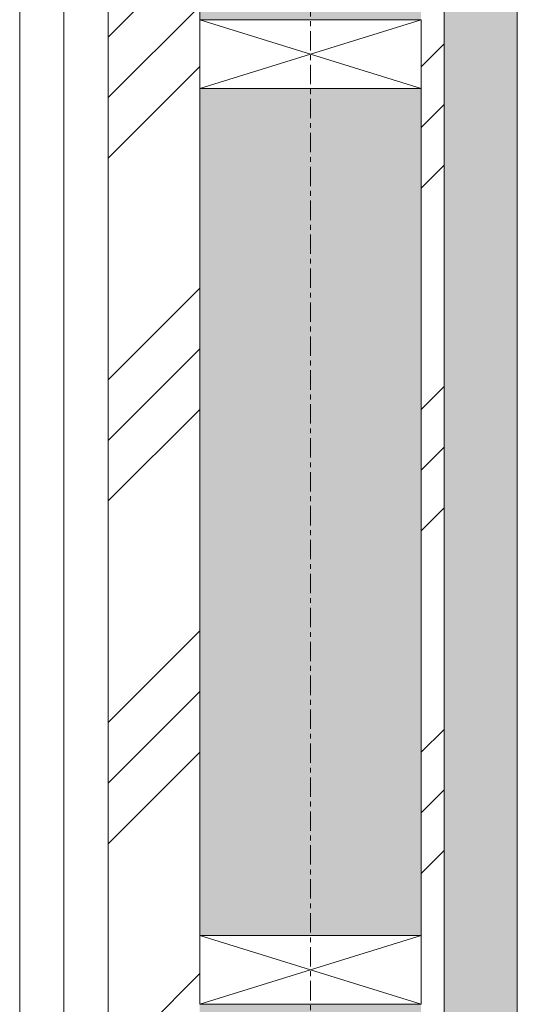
# Model space of a CAD drawing. Header units: millimetres. Extents: x -21522 to 71342, y -39668 to 2056.
# Tile 113 of 256: x -4602 to -4276, y -30732 to -30087. Entities that reach past the tile are written whole.
import ezdxf

# ---------------------------------------------------------------- set-up
doc = ezdxf.new("R2010")
doc.units = ezdxf.units.MM
doc.linetypes.add('Ligne de quadrillage', pattern=[22.225, 12.7, -3.175, 3.175, -3.175])
for name, color, linetype, lineweight in [('A-DETL-GENF', 92, 'Continuous', 13), ('A-WALL', 113, 'Continuous', 13), ('A-WALL-PATT', 111, 'Continuous', 13), ('S-GRID', 1, 'Continuous', 9)]:
    doc.layers.add(name, color=color, linetype=linetype, lineweight=lineweight)
pattern_1 = [(45, (0, 0), (-112.2532, 112.2532), []), (45, (39.69, 0), (0, 224.5064), []), (45, (-39.69, 0), (0, 224.5064), [])]
pattern_2 = [(315, (-4642.01, -28859.146), (177.7999, -88.8996), [15.715, -110.008]), (315, (-4564.224, -28892.484), (177.7999, -88.8996), [15.715, -110.008]), (315, (-4642.01, -28903.596), (177.7999, -88.8996), [15.715, -110.008]), (315, (-4564.22, -28936.934), (177.7999, -88.8996), [15.715, -110.008]), (341.565, (-4630.898, -28870.258), (355.59962, -88.89985), [35.141, -245.986]), (341.565, (-4597.56, -28881.37), (355.59962, -88.89985), [35.141, -245.986]), (341.565, (-4630.898, -28914.709), (355.59962, -88.89985), [35.141, -245.986]), (341.565, (-4597.56, -28925.821), (355.59962, -88.89985), [35.141, -245.986]), (45, (-4564.224, -28870.26), (-177.7999, -88.8996), [15.715, -110.008]), (45, (-4642.01, -28903.596), (-177.7999, -88.8996), [15.715, -110.008]), (45, (-4564.224, -28914.71), (-177.7999, -88.8996), [15.715, -110.008]), (45, (-4642.01, -28948.046), (-177.7999, -88.8996), [15.715, -110.008]), (18.435, (-4597.56, -28881.37), (-355.59962, -88.89985), [35.141, -245.986]), (18.435, (-4630.9, -28892.483), (-355.59962, -88.89985), [35.141, -245.986]), (18.435, (-4597.56, -28925.821), (-355.59962, -88.89985), [35.141, -245.986]), (18.435, (-4630.9, -28936.934), (-355.59962, -88.89985), [35.141, -245.986])]

# ---------------------------------------------------------------- blocks, each defined once
blk = doc.blocks.new('Répétition de détail - Croix 45x145-V28-00_RDC_50e Copie 1 - Dépendante 1')
at = {"layer": 'A-DETL-GENF'}
for p, q in [((5422.5, 72.5), (5377.5, 72.5)), ((5377.5, 72.5), (5377.5, -72.5)), ((5377.5, 72.5), (5422.5, 72.5)), ((5377.5, -72.5), (5377.5, 72.5)), ((5377.5, 72.5), (5422.5, -72.5)), ((5377.5, -72.5), (5422.5, 72.5)), ((5422.5, -72.5), (5422.5, 72.5)), ((5422.5, 72.5), (5422.5, -72.5)), ((6022.5, 72.5), (5977.5, 72.5)), ((5977.5, 72.5), (5977.5, -72.5)), ((5977.5, 72.5), (6022.5, 72.5)), ((5977.5, -72.5), (5977.5, 72.5)), ((5977.5, 72.5), (6022.5, -72.5)), ((5977.5, -72.5), (6022.5, 72.5)), ((6022.5, -72.5), (6022.5, 72.5)), ((6022.5, 72.5), (6022.5, -72.5)), ((5377.5, -72.5), (5422.5, -72.5)), ((5422.5, -72.5), (5377.5, -72.5)), ((5977.5, -72.5), (6022.5, -72.5)), ((6022.5, -72.5), (5977.5, -72.5))]:
    blk.add_line(p, q, dxfattribs=at)

msp = doc.modelspace()

# ---------------------------------------------------------------- hatches: boundary and pattern name
at = {"layer": 'A-WALL-PATT'}
h = msp.add_hatch(dxfattribs=at)
h.set_pattern_fill('FP_1', color=30, style=0, pattern_type=2)
h.set_pattern_definition(pattern_1)
h.paths.add_polyline_path([(-4544.01, -33091.62), (-4484.01, -33031.62), (-4484.01, -24626.67), (-4544.01, -24626.67), (-4544.01, -32613.08)])
h = msp.add_hatch(dxfattribs=at)
h.set_pattern_fill('FP_2', color=30, angle=-135, style=0, pattern_type=2)
h.set_pattern_definition(pattern_2)
h.paths.add_polyline_path([(-4439.01, -32986.62), (-4384.01, -32931.62), (-4439.01, -32931.62)])
h.paths.add_polyline_path([(-4439.01, -32841.62), (-4339.01, -32841.62), (-4339.01, -32531.67), (-4484.01, -32531.67), (-4484.01, -32841.62), (-4480.65, -32841.62)])
h.paths.add_polyline_path([(-4339.01, -32486.67), (-4339.01, -31931.67), (-4484.01, -31931.67), (-4484.01, -32486.67), (-4474.37, -32486.67)])
h.paths.add_polyline_path([(-4463.76, -31886.67), (-4339.01, -31886.67), (-4339.01, -31331.67), (-4484.01, -31331.67), (-4484.01, -31886.67)])
h.paths.add_polyline_path([(-4484.01, -31286.67), (-4339.01, -31286.67), (-4339.01, -30731.67), (-4484.01, -30731.67)])
h.paths.add_polyline_path([(-4339.01, -30686.67), (-4339.01, -30131.67), (-4484.01, -30131.67), (-4484.01, -30686.67), (-4442.55, -30686.67)])
h.paths.add_polyline_path([(-4484.01, -30086.67), (-4339.01, -30086.67), (-4339.01, -29531.67), (-4484.01, -29531.67)])
h.paths.add_polyline_path([(-4484.01, -29486.67), (-4339.01, -29486.67), (-4339.01, -28931.67), (-4484.01, -28931.67), (-4484.01, -29406.24)])
h.paths.add_polyline_path([(-4410.72, -28886.67), (-4339.01, -28886.67), (-4339.01, -28331.67), (-4484.01, -28331.67), (-4484.01, -28886.67)])
h.paths.add_polyline_path([(-4400.11, -28286.67), (-4339.01, -28286.67), (-4339.01, -27731.67), (-4484.01, -27731.67), (-4484.01, -28286.67)])
h.paths.add_polyline_path([(-4484.01, -27686.67), (-4339.01, -27686.67), (-4339.01, -27131.67), (-4484.01, -27131.67)])
h.paths.add_polyline_path([(-4484.01, -27086.67), (-4339.01, -27086.67), (-4339.01, -26531.67), (-4484.01, -26531.67), (-4484.01, -26840.77)])
h.paths.add_polyline_path([(-4368.28, -26486.67), (-4339.01, -26486.67), (-4339.01, -25931.67), (-4484.01, -25931.67), (-4484.01, -26486.67)])
h.paths.add_polyline_path([(-4339.01, -25886.67), (-4339.01, -25331.67), (-4484.01, -25331.67), (-4484.01, -25886.67), (-4357.67, -25886.67)])
h.paths.add_polyline_path([(-4484.01, -25286.67), (-4339.01, -25286.67), (-4339.01, -24876.67), (-4384.01, -24876.67), (-4384.01, -24731.67), (-4484.01, -24731.67), (-4484.01, -24916.67)])
h = msp.add_hatch(dxfattribs=at)
h.set_pattern_fill('FP_1', color=30, style=0, pattern_type=2)
h.set_pattern_definition(pattern_1)
h.paths.add_polyline_path([(-4339.01, -32886.62), (-4324.01, -32871.62), (-4324.01, -24831.67), (-4339.01, -24831.67), (-4339.01, -32841.62)])
h = msp.add_hatch(dxfattribs=at)
h.set_pattern_fill('FP_2', color=30, angle=-135, style=0, pattern_type=2)
h.set_pattern_definition(pattern_2)
h.paths.add_polyline_path([(-4324.01, -32871.62), (-4276.01, -32823.62), (-4276.01, -24846.67), (-4324.01, -24846.67), (-4324.01, -32613.08)])

# ---------------------------------------------------------------- linework, layer by layer
at = {"layer": 'A-WALL', "color": 30}
for p, q in [((-4602.01, -24568.67), (-4602.01, -33149.62)), ((-4573.01, -24597.67), (-4573.01, -33120.62)), ((-4544.01, -24626.67), (-4544.01, -33091.62)), ((-4324.01, -24846.67), (-4324.01, -32871.62)), ((-4276.01, -24894.67), (-4276.01, -32823.62)), ((-4484.01, -29531.67), (-4484.01, -30086.67)), ((-4484.01, -30131.67), (-4484.01, -30686.67)), ((-4339.01, -30131.67), (-4339.01, -30686.67))]:
    msp.add_line(p, q, dxfattribs=at)
at = {"layer": 'S-GRID', "linetype": 'Ligne de quadrillage'}
msp.add_line((-4411.51, 309.72), (-4411.51, -34732.76), dxfattribs=at)

# ---------------------------------------------------------------- block references
at = {"layer": 'A-DETL-GENF', "rotation": 269.9999999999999}
msp.add_blockref('Répétition de détail - Croix 45x145-V28-00_RDC_50e Copie 1 - Dépendante 1', (-4411.51, -24709.17), dxfattribs=at)

doc.saveas('drawing.dxf')
